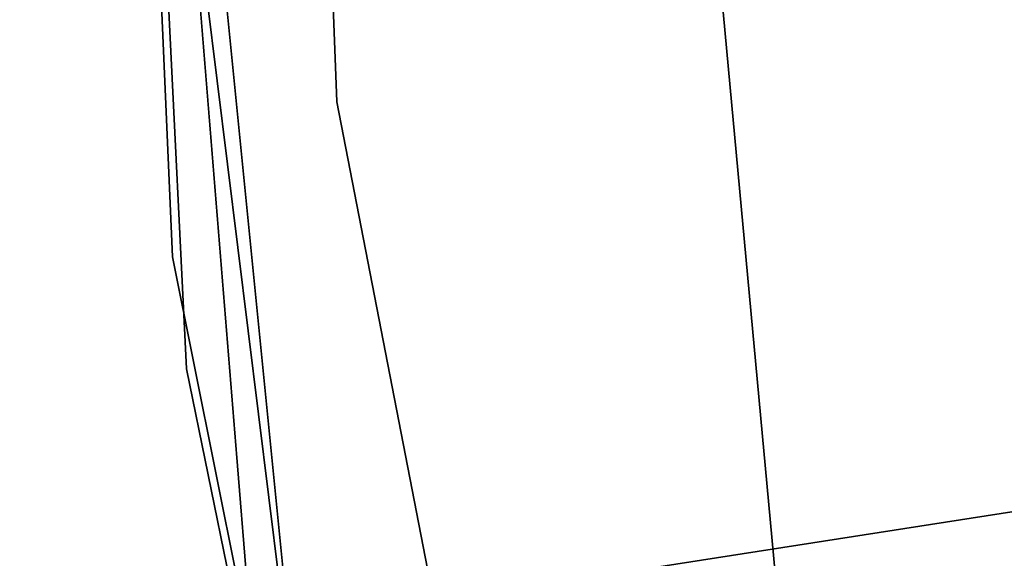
# Model space of a CAD drawing. Extents: x -129 to 129, y -127 to 130.
# Tile 73 of 188: x -61.97 to -59.26, y -7.08 to -5.59. Entities that reach past the tile are written whole.
import ezdxf

# ---------------------------------------------------------------- set-up
doc = ezdxf.new("R2010")
doc.units = 0
doc.header["$LTSCALE"] = 25.4
doc.layers.get('0').update_dxf_attribs({"linetype": 'CONTINUOUS'})

# ---------------------------------------------------------------- blocks, each defined once
blk = doc.blocks.new('NOME_B_PM2_STL')
at = {"color": 0}
for p, q in [((68.7338, 2.3556, 18.9499), (69.0944, -7.053, 18.9499)), ((69.0944, -7.053, 17.9499), (68.7338, 2.3556, 17.9499)), ((68.7338, 2.3556, 18.9499), (69.0944, -7.053, 18.9499)), ((69.0944, -7.053, 17.9499), (68.7338, 2.3556, 17.9499)), ((68.6415, -7.4797, 540.5779), (68.221, 2.0031, 540.5779)), ((68.221, 2.0031, 525.5779), (68.6415, -7.4797, 525.5779)), ((68.221, 2.0031, 525.5779), (68.6415, -7.4797, 525.5779)), ((68.6415, -7.4797, 540.5779), (68.221, 2.0031, 540.5779)), ((68.6798, -7.7883, 26.5779), (68.2117, 1.6923, 26.5779)), ((68.2117, 1.6923, 17.0779), (68.6798, -7.7883, 17.0779)), ((68.2117, 1.6923, 17.0779), (68.6798, -7.7883, 17.0779)), ((68.6798, -7.7883, 26.5779), (68.2117, 1.6923, 26.5779)), ((68.9558, -9.7229, 702.0779), (68.1892, -0.2618, 702.0779)), ((68.1892, -0.2618, 692.5779), (68.9558, -9.7229, 692.5779)), ((68.1892, -0.2618, 692.5779), (68.9558, -9.7229, 692.5779)), ((68.9558, -9.7229, 702.0779), (68.1892, -0.2618, 702.0779)), ((68.2549, -1.4189, 19.0779), (69.1973, -10.8564, 19.0779)), ((69.1973, -10.8564, 20.0779), (68.2549, -1.4189, 20.0779)), ((68.2549, -1.4189, 19.0779), (69.1973, -10.8564, 19.0779)), ((69.1973, -10.8564, 20.0779), (68.2549, -1.4189, 20.0779)), ((70.3019, -8.3515, 23.0779), (69.7849, -2.7489, 23.0779)), ((69.7849, -2.7489, 21.0779), (70.3019, -8.3515, 21.0779)), ((69.7849, -2.7489, 21.0779), (70.3019, -8.3515, 21.0779)), ((70.3019, -8.3515, 23.0779), (69.7849, -2.7489, 23.0779)), ((70.3019, -8.3515, 699.0779), (69.7849, -2.7489, 699.0779)), ((69.7849, -2.7489, 697.0779), (70.3019, -8.3515, 697.0779)), ((69.7849, -2.7489, 697.0779), (70.3019, -8.3515, 697.0779)), ((70.3019, -8.3515, 699.0779), (69.7849, -2.7489, 699.0779)), ((70.3019, -8.3515, 335.0779), (69.7849, -2.7489, 335.0779)), ((69.7849, -2.7489, 333.0779), (70.3019, -8.3515, 333.0779)), ((69.7849, -2.7489, 333.0779), (70.3019, -8.3515, 333.0779)), ((70.3019, -8.3515, 335.0779), (69.7849, -2.7489, 335.0779)), ((70.3019, -8.3515, 536.0779), (69.7849, -2.7489, 536.0779)), ((69.7849, -2.7489, 534.0779), (70.3019, -8.3515, 534.0779)), ((69.7849, -2.7489, 534.0779), (70.3019, -8.3515, 534.0779)), ((70.3019, -8.3515, 536.0779), (69.7849, -2.7489, 536.0779)), ((69.4213, -12.3016, 343.5779), (68.2556, -2.8813, 343.5779)), ((68.2556, -2.8813, 328.5779), (69.4213, -12.3016, 328.5779)), ((68.2556, -2.8813, 328.5779), (69.4213, -12.3016, 328.5779)), ((69.4213, -12.3016, 343.5779), (68.2556, -2.8813, 343.5779)), ((69.0944, -7.053, 18.9499), (70.8871, -16.2964, 18.9499)), ((70.8871, -16.2964, 17.9499), (69.0944, -7.053, 17.9499)), ((69.0944, -7.053, 18.9499), (70.8871, -16.2964, 18.9499)), ((69.0944, -7.053, 18.9499), (69.0944, -7.053, 17.9499)), ((70.8871, -16.2964, 17.9499), (69.0944, -7.053, 17.9499)), ((69.0944, -7.053, 18.9499), (69.0944, -7.053, 17.9499)), ((70.5046, -16.7872, 540.5779), (68.6415, -7.4797, 540.5779)), ((68.6415, -7.4797, 525.5779), (70.5046, -16.7872, 525.5779)), ((68.6415, -7.4797, 525.5779), (70.5046, -16.7872, 525.5779)), ((68.6415, -7.4797, 525.5779), (68.6415, -7.4797, 540.5779)), ((70.5046, -16.7872, 540.5779), (68.6415, -7.4797, 540.5779)), ((68.6415, -7.4797, 525.5779), (68.6415, -7.4797, 540.5779)), ((70.5895, -17.0863, 26.5779), (68.6798, -7.7883, 26.5779)), ((68.6798, -7.7883, 17.0779), (70.5895, -17.0863, 17.0779)), ((68.6798, -7.7883, 17.0779), (70.5895, -17.0863, 17.0779)), ((68.6798, -7.7883, 17.0779), (68.6798, -7.7883, 26.5779)), ((70.5895, -17.0863, 26.5779), (68.6798, -7.7883, 26.5779)), ((68.6798, -7.7883, 17.0779), (68.6798, -7.7883, 26.5779)), ((72.7908, -7.8978, 524.5779), (23.3826, -15.5674, 524.5779)), ((72.7908, -7.8978, 524.5779), (23.3826, -15.5674, 524.5779)), ((23.3826, -15.5674, 344.5779), (72.7908, -7.8978, 344.5779)), ((23.3826, -15.5674, 344.5779), (72.7908, -7.8978, 344.5779))]:
    blk.add_line(p, q, dxfattribs=at)

msp = doc.modelspace()

# ---------------------------------------------------------------- block references
at = {"color": 253}
msp.add_blockref('NOME_B_PM2_STL', (-130.1886, 1.2338, -1724.8619), dxfattribs=at)

doc.saveas('drawing.dxf')
